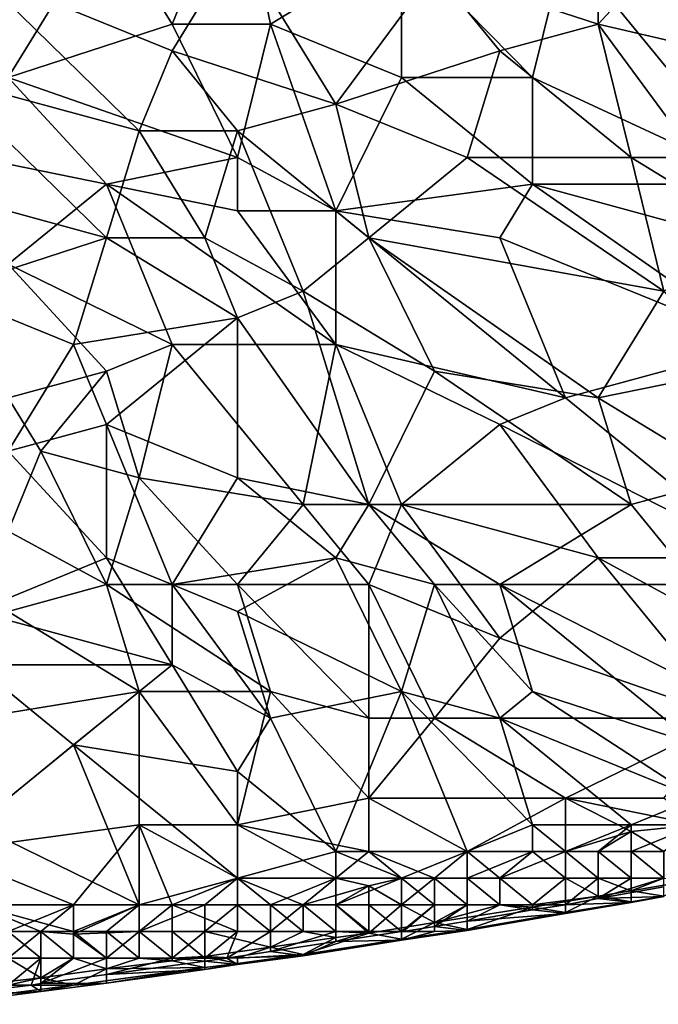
# Model space of a CAD drawing. Extents: x -0.7 to 0.7, y -0.35 to 0.35.
# Tile 135 of 226: x 0.3 to 0.38, y -0.33 to -0.22. Entities that reach past the tile are written whole.
import ezdxf

# ---------------------------------------------------------------- set-up
doc = ezdxf.new("R2010")
doc.units = 0

msp = doc.modelspace()

# ---------------------------------------------------------------- linework, layer by layer
for points in [[(0.32079, -0.21856, 0.43703), (0.32843, -0.19991, 0.43703), (0.31315, -0.20613, 0.43704)], [(0.33225, -0.21856, 0.43702), (0.32843, -0.19991, 0.43703), (0.32079, -0.21856, 0.43703)], [(0.33225, -0.21856, 0.43702), (0.34752, -0.20924, 0.43701), (0.32843, -0.19991, 0.43703)], [(0.2826, -0.20302, 0.43703), (0.3017, -0.22477, 0.43704), (0.31315, -0.20613, 0.43704)], [(0.3017, -0.22477, 0.43704), (0.32079, -0.21856, 0.43703), (0.31315, -0.20613, 0.43704)], [(0.37043, -0.21856, 0.41242), (0.38189, -0.20613, 0.41241), (0.39716, -0.22477, 0.41242)], [(0.37043, -0.21856, 0.41242), (0.37043, -0.20924, 0.4124), (0.38189, -0.20613, 0.41241)], [(0.29788, -0.21234, 0.41242), (0.32843, -0.20924, 0.41245), (0.32079, -0.22167, 0.41246)], [(0.33988, -0.22788, 0.41244), (0.32079, -0.22167, 0.41246), (0.32843, -0.20924, 0.41245)], [(0.33988, -0.22788, 0.41244), (0.32843, -0.20924, 0.41245), (0.35134, -0.21234, 0.41245)], [(0.34752, -0.22477, 0.43702), (0.34752, -0.20924, 0.43701), (0.33225, -0.21856, 0.43702)], [(0.36279, -0.22477, 0.43702), (0.36661, -0.20924, 0.43703), (0.34752, -0.20924, 0.43701)], [(0.34752, -0.22477, 0.43702), (0.36279, -0.22477, 0.43702), (0.34752, -0.20924, 0.43701)], [(0.37043, -0.21856, 0.41242), (0.35134, -0.21234, 0.41245), (0.37043, -0.20924, 0.4124)], [(0.36279, -0.22477, 0.43702), (0.38952, -0.2372, 0.43701), (0.36661, -0.20924, 0.43703)], [(0.38952, -0.2372, 0.43701), (0.38571, -0.21545, 0.437), (0.36661, -0.20924, 0.43703)], [(0.31697, -0.23099, 0.41246), (0.29406, -0.22477, 0.41244), (0.29788, -0.21234, 0.41242)], [(0.31697, -0.23099, 0.41246), (0.29788, -0.21234, 0.41242), (0.32079, -0.22167, 0.41246)], [(0.35898, -0.22167, 0.41244), (0.33988, -0.22788, 0.41244), (0.35134, -0.21234, 0.41245)], [(0.35898, -0.22167, 0.41244), (0.35134, -0.21234, 0.41245), (0.37043, -0.21856, 0.41242)], [(0.32843, -0.23409, 0.43703), (0.32079, -0.21856, 0.43703), (0.3017, -0.22477, 0.43704)], [(0.32843, -0.23409, 0.43703), (0.33225, -0.21856, 0.43702), (0.32079, -0.21856, 0.43703)], [(0.32843, -0.23409, 0.43703), (0.33988, -0.24031, 0.43705), (0.33225, -0.21856, 0.43702)], [(0.33988, -0.24031, 0.43705), (0.34752, -0.22477, 0.43702), (0.33225, -0.21856, 0.43702)], [(0.35898, -0.22167, 0.41244), (0.37043, -0.21856, 0.41242), (0.37425, -0.23409, 0.41241)], [(0.39716, -0.22477, 0.41242), (0.38189, -0.23409, 0.41243), (0.37043, -0.21856, 0.41242)], [(0.38189, -0.23409, 0.41243), (0.37425, -0.23409, 0.41241), (0.37043, -0.21856, 0.41242)], [(0.31697, -0.23099, 0.41246), (0.32079, -0.22167, 0.41246), (0.32843, -0.23099, 0.41243)], [(0.32843, -0.23099, 0.41243), (0.32079, -0.22167, 0.41246), (0.33988, -0.22788, 0.41244)], [(0.33988, -0.22788, 0.41244), (0.35898, -0.22167, 0.41244), (0.35516, -0.23409, 0.41243)], [(0.35516, -0.23409, 0.41243), (0.35898, -0.22167, 0.41244), (0.37425, -0.23409, 0.41241)], [(0.31315, -0.24342, 0.41243), (0.29024, -0.2372, 0.41245), (0.29406, -0.22477, 0.41244)], [(0.31315, -0.24342, 0.41243), (0.29406, -0.22477, 0.41244), (0.31697, -0.23099, 0.41246)], [(0.29788, -0.23409, 0.43704), (0.31315, -0.2372, 0.43702), (0.3017, -0.22477, 0.43704)], [(0.31315, -0.2372, 0.43702), (0.32843, -0.23409, 0.43703), (0.3017, -0.22477, 0.43704)], [(0.33988, -0.24031, 0.43705), (0.36279, -0.2372, 0.43703), (0.34752, -0.22477, 0.43702)], [(0.36279, -0.2372, 0.43703), (0.36279, -0.22477, 0.43702), (0.34752, -0.22477, 0.43702)], [(0.36279, -0.2372, 0.43703), (0.38952, -0.2372, 0.43701), (0.36279, -0.22477, 0.43702)], [(0.3437, -0.24342, 0.41245), (0.32843, -0.23099, 0.41243), (0.33988, -0.22788, 0.41244)], [(0.3437, -0.24342, 0.41245), (0.33988, -0.22788, 0.41244), (0.35516, -0.23409, 0.41243)], [(0.32461, -0.24342, 0.41243), (0.31315, -0.24342, 0.41243), (0.31697, -0.23099, 0.41246)], [(0.32461, -0.24342, 0.41243), (0.31697, -0.23099, 0.41246), (0.32843, -0.23099, 0.41243)], [(0.32461, -0.24342, 0.41243), (0.32843, -0.23099, 0.41243), (0.33606, -0.24963, 0.41243)], [(0.33606, -0.24963, 0.41243), (0.32843, -0.23099, 0.41243), (0.3437, -0.24342, 0.41245)], [(0.3017, -0.24652, 0.43703), (0.31315, -0.2372, 0.43702), (0.29788, -0.23409, 0.43704)], [(0.32843, -0.24031, 0.43705), (0.32843, -0.23409, 0.43703), (0.31315, -0.2372, 0.43702)], [(0.33988, -0.24031, 0.43705), (0.32843, -0.23409, 0.43703), (0.32843, -0.24031, 0.43705)], [(0.3437, -0.24342, 0.41245), (0.35516, -0.23409, 0.41243), (0.37807, -0.24963, 0.41243)], [(0.37807, -0.24963, 0.41243), (0.35516, -0.23409, 0.41243), (0.37425, -0.23409, 0.41241)], [(0.37425, -0.23409, 0.41241), (0.38189, -0.23409, 0.41243), (0.38952, -0.24342, 0.41244)], [(0.37807, -0.24963, 0.41243), (0.37425, -0.23409, 0.41241), (0.38952, -0.24342, 0.41244)], [(0.29406, -0.24963, 0.41246), (0.29024, -0.2372, 0.41245), (0.31315, -0.24342, 0.41243)], [(0.32079, -0.25585, 0.43706), (0.31315, -0.2372, 0.43702), (0.3017, -0.24652, 0.43703)], [(0.33988, -0.25585, 0.43704), (0.32843, -0.24031, 0.43705), (0.31315, -0.2372, 0.43702)], [(0.32079, -0.25585, 0.43706), (0.33988, -0.25585, 0.43704), (0.31315, -0.2372, 0.43702)], [(0.35898, -0.24342, 0.43704), (0.36279, -0.2372, 0.43703), (0.33988, -0.24031, 0.43705)], [(0.38952, -0.25585, 0.43702), (0.36279, -0.2372, 0.43703), (0.35898, -0.24342, 0.43704)], [(0.38571, -0.24342, 0.43702), (0.38952, -0.2372, 0.43701), (0.36279, -0.2372, 0.43703)], [(0.38952, -0.25585, 0.43702), (0.38571, -0.24342, 0.43702), (0.36279, -0.2372, 0.43703)], [(0.33988, -0.25585, 0.43704), (0.33988, -0.24031, 0.43705), (0.32843, -0.24031, 0.43705)], [(0.36661, -0.26206, 0.43706), (0.35898, -0.24342, 0.43704), (0.33988, -0.24031, 0.43705)], [(0.33988, -0.25585, 0.43704), (0.36661, -0.26206, 0.43706), (0.33988, -0.24031, 0.43705)], [(0.29406, -0.24963, 0.41246), (0.31315, -0.24342, 0.41243), (0.30933, -0.25585, 0.41243)], [(0.32843, -0.25274, 0.41243), (0.30933, -0.25585, 0.41243), (0.31315, -0.24342, 0.41243)], [(0.31315, -0.24342, 0.41243), (0.32461, -0.24342, 0.41243), (0.32843, -0.25274, 0.41243)], [(0.32843, -0.25274, 0.41243), (0.32461, -0.24342, 0.41243), (0.33606, -0.24963, 0.41243)], [(0.35134, -0.25895, 0.41244), (0.33606, -0.24963, 0.41243), (0.3437, -0.24342, 0.41245)], [(0.37043, -0.26206, 0.41242), (0.3437, -0.24342, 0.41245), (0.37807, -0.24963, 0.41243)], [(0.35134, -0.25895, 0.41244), (0.3437, -0.24342, 0.41245), (0.37043, -0.26206, 0.41242)], [(0.36661, -0.26206, 0.43706), (0.38952, -0.25585, 0.43702), (0.35898, -0.24342, 0.43704)], [(0.31315, -0.25895, 0.43706), (0.32079, -0.25585, 0.43706), (0.3017, -0.24652, 0.43703)], [(0.3017, -0.26206, 0.43706), (0.31315, -0.25895, 0.43706), (0.3017, -0.24652, 0.43703)], [(0.3017, -0.26827, 0.41244), (0.29406, -0.24963, 0.41246), (0.30933, -0.25585, 0.41243)], [(0.3437, -0.27449, 0.41245), (0.32843, -0.25274, 0.41243), (0.33606, -0.24963, 0.41243)], [(0.3437, -0.27449, 0.41245), (0.33606, -0.24963, 0.41243), (0.35134, -0.25895, 0.41244)], [(0.37043, -0.26206, 0.41242), (0.37807, -0.24963, 0.41243), (0.38571, -0.25895, 0.41244)], [(0.32843, -0.25274, 0.41243), (0.31315, -0.26517, 0.41244), (0.30933, -0.25585, 0.41243)], [(0.31315, -0.26517, 0.41244), (0.32843, -0.25274, 0.41243), (0.32843, -0.27138, 0.41244)], [(0.32843, -0.27138, 0.41244), (0.32843, -0.25274, 0.41243), (0.3437, -0.27449, 0.41245)], [(0.31315, -0.26517, 0.41244), (0.3017, -0.26827, 0.41244), (0.30933, -0.25585, 0.41243)], [(0.31697, -0.27138, 0.43705), (0.32079, -0.25585, 0.43706), (0.31315, -0.25895, 0.43706)], [(0.31697, -0.27138, 0.43705), (0.33606, -0.27449, 0.43705), (0.32079, -0.25585, 0.43706)], [(0.33606, -0.27449, 0.43705), (0.33988, -0.25585, 0.43704), (0.32079, -0.25585, 0.43706)], [(0.34752, -0.27449, 0.43705), (0.33988, -0.25585, 0.43704), (0.33606, -0.27449, 0.43705)], [(0.35898, -0.26517, 0.43706), (0.36661, -0.26206, 0.43706), (0.33988, -0.25585, 0.43704)], [(0.34752, -0.27449, 0.43705), (0.35898, -0.26517, 0.43706), (0.33988, -0.25585, 0.43704)], [(0.38952, -0.2807, 0.43704), (0.38952, -0.25585, 0.43702), (0.36661, -0.26206, 0.43706)], [(0.30552, -0.26827, 0.43706), (0.31315, -0.25895, 0.43706), (0.3017, -0.26206, 0.43706)], [(0.31697, -0.27138, 0.43705), (0.31315, -0.25895, 0.43706), (0.30552, -0.26827, 0.43706)], [(0.37425, -0.27449, 0.41245), (0.3437, -0.27449, 0.41245), (0.35134, -0.25895, 0.41244)], [(0.37425, -0.27449, 0.41245), (0.35134, -0.25895, 0.41244), (0.37043, -0.26206, 0.41242)], [(0.38571, -0.27138, 0.41247), (0.37043, -0.26206, 0.41242), (0.38571, -0.25895, 0.41244)], [(0.3017, -0.2776, 0.43706), (0.30552, -0.26827, 0.43706), (0.3017, -0.26206, 0.43706)], [(0.35898, -0.26517, 0.43706), (0.38952, -0.2807, 0.43704), (0.36661, -0.26206, 0.43706)], [(0.37425, -0.27449, 0.41245), (0.37043, -0.26206, 0.41242), (0.38571, -0.27138, 0.41247)], [(0.3017, -0.26827, 0.41244), (0.31315, -0.26517, 0.41244), (0.31315, -0.2807, 0.41243)], [(0.31315, -0.2807, 0.41243), (0.31315, -0.26517, 0.41244), (0.32079, -0.28381, 0.41246)], [(0.32079, -0.28381, 0.41246), (0.31315, -0.26517, 0.41244), (0.32843, -0.27138, 0.41244)], [(0.34752, -0.27449, 0.43705), (0.37043, -0.2807, 0.43705), (0.35898, -0.26517, 0.43706)], [(0.37043, -0.2807, 0.43705), (0.38952, -0.2807, 0.43704), (0.35898, -0.26517, 0.43706)], [(0.29788, -0.28692, 0.41243), (0.3017, -0.26827, 0.41244), (0.31315, -0.2807, 0.41243)], [(0.31315, -0.28381, 0.43707), (0.30552, -0.26827, 0.43706), (0.3017, -0.2776, 0.43706)], [(0.31315, -0.28381, 0.43707), (0.31697, -0.27138, 0.43705), (0.30552, -0.26827, 0.43706)], [(0.31315, -0.28381, 0.43707), (0.32843, -0.28381, 0.43707), (0.31697, -0.27138, 0.43705)], [(0.32843, -0.28381, 0.43707), (0.33606, -0.27449, 0.43705), (0.31697, -0.27138, 0.43705)], [(0.32079, -0.28381, 0.41246), (0.32843, -0.27138, 0.41244), (0.33988, -0.2807, 0.41243)], [(0.33988, -0.2807, 0.41243), (0.32843, -0.27138, 0.41244), (0.3437, -0.27449, 0.41245)], [(0.38571, -0.27138, 0.41247), (0.38189, -0.28381, 0.41249), (0.37425, -0.27449, 0.41245)], [(0.32843, -0.28381, 0.43707), (0.3437, -0.28381, 0.43705), (0.33606, -0.27449, 0.43705)], [(0.3437, -0.28381, 0.43705), (0.34752, -0.27449, 0.43705), (0.33606, -0.27449, 0.43705)], [(0.35134, -0.28381, 0.41247), (0.33988, -0.2807, 0.41243), (0.3437, -0.27449, 0.41245)], [(0.35898, -0.28381, 0.41247), (0.3437, -0.27449, 0.41245), (0.37425, -0.27449, 0.41245)], [(0.3437, -0.28381, 0.43705), (0.35898, -0.29003, 0.43705), (0.34752, -0.27449, 0.43705)], [(0.35898, -0.28381, 0.41247), (0.35134, -0.28381, 0.41247), (0.3437, -0.27449, 0.41245)], [(0.35898, -0.29003, 0.43705), (0.37043, -0.2807, 0.43705), (0.34752, -0.27449, 0.43705)], [(0.37425, -0.27449, 0.41245), (0.38189, -0.28381, 0.41249), (0.35898, -0.28381, 0.41247)], [(0.3017, -0.28692, 0.43709), (0.31315, -0.28381, 0.43707), (0.3017, -0.2776, 0.43706)], [(0.32079, -0.29313, 0.41243), (0.29788, -0.28692, 0.41243), (0.31315, -0.2807, 0.41243)], [(0.32079, -0.29313, 0.41243), (0.31315, -0.2807, 0.41243), (0.32079, -0.28381, 0.41246)], [(0.32843, -0.28692, 0.41243), (0.32079, -0.28381, 0.41246), (0.33988, -0.2807, 0.41243)], [(0.34752, -0.29624, 0.41245), (0.32843, -0.28692, 0.41243), (0.33988, -0.2807, 0.41243)], [(0.34752, -0.29624, 0.41245), (0.33988, -0.2807, 0.41243), (0.35134, -0.28381, 0.41247)], [(0.38571, -0.29935, 0.43709), (0.37043, -0.2807, 0.43705), (0.35898, -0.29003, 0.43705)], [(0.37043, -0.2807, 0.43705), (0.39334, -0.29313, 0.43706), (0.38952, -0.2807, 0.43704)], [(0.38571, -0.29935, 0.43709), (0.39334, -0.29313, 0.43706), (0.37043, -0.2807, 0.43705)], [(0.31697, -0.29624, 0.43708), (0.31315, -0.28381, 0.43707), (0.3017, -0.28692, 0.43709)], [(0.33225, -0.29624, 0.43709), (0.32843, -0.28381, 0.43707), (0.31315, -0.28381, 0.43707)], [(0.31697, -0.29624, 0.43708), (0.33225, -0.29624, 0.43709), (0.31315, -0.28381, 0.43707)], [(0.33225, -0.29935, 0.41245), (0.32079, -0.28381, 0.41246), (0.32843, -0.28692, 0.41243)], [(0.32079, -0.29313, 0.41243), (0.32079, -0.28381, 0.41246), (0.33225, -0.29935, 0.41245)], [(0.3437, -0.29935, 0.43707), (0.3437, -0.28381, 0.43705), (0.32843, -0.28381, 0.43707)], [(0.33225, -0.29624, 0.43709), (0.3437, -0.29935, 0.43707), (0.32843, -0.28381, 0.43707)], [(0.35134, -0.29935, 0.43708), (0.35898, -0.29003, 0.43705), (0.3437, -0.28381, 0.43705)], [(0.35134, -0.29935, 0.43708), (0.3437, -0.28381, 0.43705), (0.3437, -0.29935, 0.43707)], [(0.34752, -0.29624, 0.41245), (0.35134, -0.28381, 0.41247), (0.35898, -0.29935, 0.41244)], [(0.35134, -0.28381, 0.41247), (0.35898, -0.28381, 0.41247), (0.36279, -0.29624, 0.41243)], [(0.35898, -0.29935, 0.41244), (0.35134, -0.28381, 0.41247), (0.36279, -0.29624, 0.41243)], [(0.35898, -0.28381, 0.41247), (0.38189, -0.28381, 0.41249), (0.38952, -0.29935, 0.41242)], [(0.38189, -0.30246, 0.41241), (0.36279, -0.29624, 0.41243), (0.35898, -0.28381, 0.41247)], [(0.38189, -0.30246, 0.41241), (0.35898, -0.28381, 0.41247), (0.38952, -0.29935, 0.41242)], [(0.29788, -0.29313, 0.41242), (0.29788, -0.28692, 0.41243), (0.32079, -0.29313, 0.41243)], [(0.29788, -0.29935, 0.43709), (0.31697, -0.29624, 0.43708), (0.3017, -0.28692, 0.43709)], [(0.34752, -0.29624, 0.41245), (0.33225, -0.29935, 0.41245), (0.32843, -0.28692, 0.41243)], [(0.35134, -0.29935, 0.43708), (0.38571, -0.29935, 0.43709), (0.35898, -0.29003, 0.43705)], [(0.29788, -0.29313, 0.41242), (0.32079, -0.29313, 0.41243), (0.30933, -0.30246, 0.41243)], [(0.29788, -0.31178, 0.41242), (0.29788, -0.29313, 0.41242), (0.30933, -0.30246, 0.41243)], [(0.32843, -0.30556, 0.41243), (0.30933, -0.30246, 0.41243), (0.32079, -0.29313, 0.41243)], [(0.32843, -0.30556, 0.41243), (0.32079, -0.29313, 0.41243), (0.33225, -0.29935, 0.41245)], [(0.29406, -0.31488, 0.43709), (0.31697, -0.29624, 0.43708), (0.29788, -0.29935, 0.43709)], [(0.31697, -0.31178, 0.43711), (0.31697, -0.29624, 0.43708), (0.29406, -0.31488, 0.43709)], [(0.32843, -0.31178, 0.43712), (0.33225, -0.29624, 0.43709), (0.31697, -0.29624, 0.43708)], [(0.31697, -0.31178, 0.43711), (0.32843, -0.31178, 0.43712), (0.31697, -0.29624, 0.43708)], [(0.32843, -0.31178, 0.43712), (0.3437, -0.30867, 0.43711), (0.33225, -0.29624, 0.43709)], [(0.3437, -0.30867, 0.43711), (0.3437, -0.29935, 0.43707), (0.33225, -0.29624, 0.43709)], [(0.33988, -0.31488, 0.41238), (0.33225, -0.29935, 0.41245), (0.34752, -0.29624, 0.41245)], [(0.33988, -0.31488, 0.41238), (0.34752, -0.29624, 0.41245), (0.35516, -0.31488, 0.41241)], [(0.36279, -0.31178, 0.41238), (0.34752, -0.29624, 0.41245), (0.35898, -0.29935, 0.41244)], [(0.35516, -0.31488, 0.41241), (0.34752, -0.29624, 0.41245), (0.36279, -0.31178, 0.41238)], [(0.35898, -0.29935, 0.41244), (0.36279, -0.29624, 0.41243), (0.38189, -0.30867, 0.41237)], [(0.38189, -0.30867, 0.41237), (0.36279, -0.29624, 0.41243), (0.38189, -0.30246, 0.41241)], [(0.32843, -0.30556, 0.41243), (0.33225, -0.29935, 0.41245), (0.33988, -0.31488, 0.41238)], [(0.3437, -0.30867, 0.43711), (0.35134, -0.29935, 0.43708), (0.3437, -0.29935, 0.43707)], [(0.3437, -0.30867, 0.43711), (0.36661, -0.30867, 0.4371), (0.35134, -0.29935, 0.43708)], [(0.36661, -0.30867, 0.4371), (0.38571, -0.29935, 0.43709), (0.35134, -0.29935, 0.43708)], [(0.37425, -0.31178, 0.41241), (0.35898, -0.29935, 0.41244), (0.38189, -0.30867, 0.41237)], [(0.37425, -0.31178, 0.41241), (0.36279, -0.31178, 0.41238), (0.35898, -0.29935, 0.41244)], [(0.36661, -0.30867, 0.4371), (0.37807, -0.30867, 0.43707), (0.38571, -0.29935, 0.43709)], [(0.29788, -0.31178, 0.41242), (0.30933, -0.30246, 0.41243), (0.31697, -0.3211, 0.41237)], [(0.32843, -0.31799, 0.41235), (0.30933, -0.30246, 0.41243), (0.32843, -0.30556, 0.41243)], [(0.31697, -0.3211, 0.41237), (0.30933, -0.30246, 0.41243), (0.32843, -0.31799, 0.41235)], [(0.32843, -0.31799, 0.41235), (0.32843, -0.30556, 0.41243), (0.33988, -0.31488, 0.41238)], [(0.3437, -0.31488, 0.4371), (0.3437, -0.30867, 0.43711), (0.32843, -0.31178, 0.43712)], [(0.35516, -0.31488, 0.43706), (0.36661, -0.30867, 0.4371), (0.3437, -0.30867, 0.43711)], [(0.3437, -0.31488, 0.4371), (0.35516, -0.31488, 0.43706), (0.3437, -0.30867, 0.43711)], [(0.35516, -0.31488, 0.43706), (0.36661, -0.31488, 0.4369), (0.36661, -0.30867, 0.4371)], [(0.36661, -0.30867, 0.4371), (0.38189, -0.31178, 0.43691), (0.37807, -0.30867, 0.43707)], [(0.36661, -0.30867, 0.4371), (0.37425, -0.31256, 0.43692), (0.38189, -0.31178, 0.43691)], [(0.36661, -0.31488, 0.4369), (0.37425, -0.31256, 0.43692), (0.36661, -0.30867, 0.4371)], [(0.38189, -0.31178, 0.41246), (0.37425, -0.31178, 0.41241), (0.38189, -0.30867, 0.41237)], [(0.30933, -0.3211, 0.43715), (0.31697, -0.31178, 0.43711), (0.29406, -0.31488, 0.43709)], [(0.29788, -0.3211, 0.41235), (0.29788, -0.31178, 0.41242), (0.31697, -0.3211, 0.41237)], [(0.30933, -0.3211, 0.43715), (0.31697, -0.3211, 0.43717), (0.31697, -0.31178, 0.43711)], [(0.32843, -0.31799, 0.43714), (0.32843, -0.31178, 0.43712), (0.31697, -0.31178, 0.43711)], [(0.32079, -0.3211, 0.43714), (0.32843, -0.31799, 0.43714), (0.31697, -0.31178, 0.43711)], [(0.31697, -0.3211, 0.43717), (0.32079, -0.3211, 0.43714), (0.31697, -0.31178, 0.43711)], [(0.33988, -0.31799, 0.43711), (0.3437, -0.31488, 0.4371), (0.32843, -0.31178, 0.43712)], [(0.32843, -0.31799, 0.43714), (0.33988, -0.31799, 0.43711), (0.32843, -0.31178, 0.43712)], [(0.35516, -0.31488, 0.41241), (0.36279, -0.31178, 0.41238), (0.36279, -0.31488, 0.41248)], [(0.37425, -0.31178, 0.41241), (0.36661, -0.31488, 0.41254), (0.36279, -0.31178, 0.41238)], [(0.36279, -0.31178, 0.41238), (0.36661, -0.31488, 0.41254), (0.36279, -0.31488, 0.41248)], [(0.36661, -0.31488, 0.41254), (0.37425, -0.31178, 0.41241), (0.37043, -0.31488, 0.41263)], [(0.37043, -0.31488, 0.41263), (0.37425, -0.31178, 0.41241), (0.37425, -0.31488, 0.41275)], [(0.38189, -0.31178, 0.43691), (0.37425, -0.31256, 0.43692), (0.37807, -0.31488, 0.43653)], [(0.37425, -0.31178, 0.41241), (0.38189, -0.31178, 0.41246), (0.37425, -0.31488, 0.41275)], [(0.37425, -0.31488, 0.41275), (0.38189, -0.31178, 0.41246), (0.37807, -0.31488, 0.41298)], [(0.37425, -0.31256, 0.43692), (0.36661, -0.31488, 0.4369), (0.37043, -0.31488, 0.43683)], [(0.37425, -0.31488, 0.43671), (0.37425, -0.31256, 0.43692), (0.37043, -0.31488, 0.43683)], [(0.37807, -0.31488, 0.43653), (0.37425, -0.31256, 0.43692), (0.37425, -0.31488, 0.43671)], [(0.3017, -0.32421, 0.43714), (0.30933, -0.3211, 0.43715), (0.29406, -0.31488, 0.43709)], [(0.33988, -0.31799, 0.41242), (0.32843, -0.31799, 0.41235), (0.33988, -0.31488, 0.41238)], [(0.35516, -0.31488, 0.41241), (0.34752, -0.31799, 0.41254), (0.33988, -0.31488, 0.41238)], [(0.33988, -0.31799, 0.43711), (0.34752, -0.31799, 0.437), (0.3437, -0.31488, 0.4371)], [(0.33988, -0.31799, 0.41242), (0.33988, -0.31488, 0.41238), (0.34752, -0.31799, 0.41254)], [(0.3437, -0.31488, 0.4371), (0.35134, -0.31799, 0.43691), (0.35516, -0.31488, 0.43706)], [(0.34752, -0.31799, 0.437), (0.35134, -0.31799, 0.43691), (0.3437, -0.31488, 0.4371)], [(0.34752, -0.31799, 0.41254), (0.35516, -0.31488, 0.41241), (0.35134, -0.31799, 0.4126)], [(0.35516, -0.31488, 0.43706), (0.35134, -0.31799, 0.43691), (0.35516, -0.31799, 0.43682)], [(0.35134, -0.31799, 0.4126), (0.35516, -0.31488, 0.41241), (0.35516, -0.31799, 0.41274)], [(0.35516, -0.31488, 0.43706), (0.35898, -0.31799, 0.43663), (0.36661, -0.31488, 0.4369)], [(0.35898, -0.31799, 0.43663), (0.35516, -0.31488, 0.43706), (0.35516, -0.31799, 0.43682)], [(0.35516, -0.31488, 0.41241), (0.36279, -0.31488, 0.41248), (0.35516, -0.31799, 0.41274)], [(0.35516, -0.31799, 0.41274), (0.36279, -0.31488, 0.41248), (0.35898, -0.31799, 0.41295)], [(0.35898, -0.31799, 0.43663), (0.36661, -0.31799, 0.43607), (0.36661, -0.31488, 0.4369)], [(0.35898, -0.31799, 0.41295), (0.36279, -0.31488, 0.41248), (0.36661, -0.31799, 0.41368)], [(0.36661, -0.31799, 0.41368), (0.36279, -0.31488, 0.41248), (0.36661, -0.31488, 0.41254)], [(0.37043, -0.31799, 0.43558), (0.37043, -0.31488, 0.43683), (0.36661, -0.31488, 0.4369)], [(0.36661, -0.31799, 0.43607), (0.37043, -0.31799, 0.43558), (0.36661, -0.31488, 0.4369)], [(0.37043, -0.31799, 0.41427), (0.36661, -0.31488, 0.41254), (0.37043, -0.31488, 0.41263)], [(0.36661, -0.31799, 0.41368), (0.36661, -0.31488, 0.41254), (0.37043, -0.31799, 0.41427)], [(0.37425, -0.31799, 0.43488), (0.37425, -0.31488, 0.43671), (0.37043, -0.31488, 0.43683)], [(0.37043, -0.31799, 0.43558), (0.37425, -0.31799, 0.43488), (0.37043, -0.31488, 0.43683)], [(0.37425, -0.31799, 0.41497), (0.37043, -0.31488, 0.41263), (0.37425, -0.31488, 0.41275)], [(0.37043, -0.31799, 0.41427), (0.37043, -0.31488, 0.41263), (0.37425, -0.31799, 0.41497)], [(0.37425, -0.31799, 0.41497), (0.37425, -0.31488, 0.41275), (0.37807, -0.31799, 0.41596)], [(0.37807, -0.31799, 0.43395), (0.37807, -0.31488, 0.43653), (0.37425, -0.31488, 0.43671)], [(0.37425, -0.31799, 0.43488), (0.37807, -0.31799, 0.43395), (0.37425, -0.31488, 0.43671)], [(0.37807, -0.31799, 0.41596), (0.37425, -0.31488, 0.41275), (0.37807, -0.31488, 0.41298)], [(0.32461, -0.3211, 0.41244), (0.31697, -0.3211, 0.41237), (0.32843, -0.31799, 0.41235)], [(0.32079, -0.3211, 0.43714), (0.32843, -0.3211, 0.43709), (0.32843, -0.31799, 0.43714)], [(0.32843, -0.3211, 0.41251), (0.32461, -0.3211, 0.41244), (0.32843, -0.31799, 0.41235)], [(0.33606, -0.3211, 0.43691), (0.33988, -0.31799, 0.43711), (0.32843, -0.31799, 0.43714)], [(0.32843, -0.3211, 0.43709), (0.33606, -0.3211, 0.43691), (0.32843, -0.31799, 0.43714)], [(0.33988, -0.31799, 0.41242), (0.33225, -0.3211, 0.4126), (0.32843, -0.31799, 0.41235)], [(0.33225, -0.3211, 0.4126), (0.32843, -0.3211, 0.41251), (0.32843, -0.31799, 0.41235)], [(0.33606, -0.3211, 0.41275), (0.33225, -0.3211, 0.4126), (0.33988, -0.31799, 0.41242)], [(0.33606, -0.3211, 0.43691), (0.3437, -0.31888, 0.43692), (0.33988, -0.31799, 0.43711)], [(0.33606, -0.3211, 0.41275), (0.33988, -0.31799, 0.41242), (0.33988, -0.3211, 0.41296)], [(0.34752, -0.31799, 0.41254), (0.34752, -0.3211, 0.41372), (0.33988, -0.3211, 0.41296)], [(0.33988, -0.31799, 0.41242), (0.34752, -0.31799, 0.41254), (0.33988, -0.3211, 0.41296)], [(0.33988, -0.31799, 0.43711), (0.3437, -0.31888, 0.43692), (0.34752, -0.31799, 0.437)], [(0.3437, -0.31888, 0.43692), (0.34752, -0.3211, 0.43617), (0.34752, -0.31799, 0.437)], [(0.34752, -0.3211, 0.43617), (0.35134, -0.3211, 0.43572), (0.35134, -0.31799, 0.43691)], [(0.34752, -0.3211, 0.43617), (0.35134, -0.31799, 0.43691), (0.34752, -0.31799, 0.437)], [(0.35134, -0.3211, 0.41427), (0.34752, -0.31799, 0.41254), (0.35134, -0.31799, 0.4126)], [(0.34752, -0.3211, 0.41372), (0.34752, -0.31799, 0.41254), (0.35134, -0.3211, 0.41427)], [(0.35516, -0.3211, 0.43508), (0.35516, -0.31799, 0.43682), (0.35134, -0.31799, 0.43691)], [(0.35134, -0.3211, 0.43572), (0.35516, -0.3211, 0.43508), (0.35134, -0.31799, 0.43691)], [(0.35516, -0.3211, 0.41503), (0.35134, -0.31799, 0.4126), (0.35516, -0.31799, 0.41274)], [(0.35134, -0.3211, 0.41427), (0.35134, -0.31799, 0.4126), (0.35516, -0.3211, 0.41503)], [(0.35898, -0.3211, 0.43423), (0.35898, -0.31799, 0.43663), (0.35516, -0.31799, 0.43682)], [(0.35516, -0.3211, 0.43508), (0.35898, -0.3211, 0.43423), (0.35516, -0.31799, 0.43682)], [(0.35898, -0.3211, 0.41586), (0.35516, -0.31799, 0.41274), (0.35898, -0.31799, 0.41295)], [(0.35516, -0.3211, 0.41503), (0.35516, -0.31799, 0.41274), (0.35898, -0.3211, 0.41586)], [(0.35898, -0.3211, 0.43423), (0.36279, -0.3211, 0.43317), (0.35898, -0.31799, 0.43663)], [(0.35898, -0.3211, 0.41586), (0.35898, -0.31799, 0.41295), (0.36279, -0.3211, 0.41684)], [(0.36279, -0.3211, 0.43317), (0.36661, -0.31799, 0.43607), (0.35898, -0.31799, 0.43663)], [(0.36661, -0.31799, 0.41368), (0.36279, -0.3211, 0.41684), (0.35898, -0.31799, 0.41295)], [(0.36661, -0.32109, 0.43203), (0.36661, -0.31799, 0.43607), (0.36279, -0.3211, 0.43317)], [(0.37043, -0.32009, 0.41736), (0.36279, -0.3211, 0.41684), (0.36661, -0.31799, 0.41368)], [(0.36661, -0.31799, 0.43607), (0.36661, -0.32109, 0.43203), (0.37043, -0.31799, 0.43558)], [(0.36661, -0.32109, 0.43203), (0.37043, -0.32036, 0.43203), (0.37043, -0.31799, 0.43558)], [(0.37043, -0.31799, 0.41427), (0.37043, -0.32009, 0.41736), (0.36661, -0.31799, 0.41368)], [(0.37043, -0.31799, 0.43558), (0.37043, -0.32036, 0.43203), (0.37425, -0.31799, 0.43488)], [(0.37425, -0.31799, 0.41497), (0.37425, -0.31944, 0.41736), (0.37043, -0.31799, 0.41427)], [(0.37425, -0.31944, 0.41736), (0.37043, -0.32009, 0.41736), (0.37043, -0.31799, 0.41427)], [(0.37425, -0.31799, 0.43488), (0.37043, -0.32036, 0.43203), (0.37807, -0.31799, 0.43395)], [(0.37043, -0.32036, 0.43203), (0.37807, -0.31898, 0.43203), (0.37807, -0.31799, 0.43395)], [(0.37807, -0.31799, 0.41596), (0.37425, -0.31944, 0.41736), (0.37425, -0.31799, 0.41497)], [(0.38189, -0.31814, 0.41736), (0.37425, -0.31944, 0.41736), (0.37807, -0.31799, 0.41596)], [(0.37425, -0.31944, 0.41736), (0.38189, -0.31814, 0.41736), (0.37807, -0.32007, 0.42225)], [(0.3437, -0.31888, 0.43692), (0.33606, -0.3211, 0.43691), (0.33988, -0.3211, 0.43676)], [(0.3437, -0.3211, 0.43652), (0.3437, -0.31888, 0.43692), (0.33988, -0.3211, 0.43676)], [(0.34752, -0.3211, 0.43617), (0.3437, -0.31888, 0.43692), (0.3437, -0.3211, 0.43652)], [(0.37043, -0.32036, 0.43203), (0.37807, -0.32012, 0.42714), (0.37807, -0.31898, 0.43203)], [(0.37043, -0.32009, 0.41736), (0.37425, -0.31944, 0.41736), (0.37425, -0.32075, 0.42225)], [(0.37425, -0.32075, 0.42225), (0.37425, -0.31944, 0.41736), (0.37807, -0.32007, 0.42225)], [(0.36279, -0.32137, 0.41736), (0.37043, -0.32009, 0.41736), (0.36661, -0.32198, 0.42225)], [(0.37043, -0.32009, 0.41736), (0.36279, -0.32137, 0.41736), (0.36279, -0.3211, 0.41684)], [(0.37043, -0.32009, 0.41736), (0.37425, -0.32075, 0.42225), (0.36661, -0.32198, 0.42225)], [(0.37425, -0.32081, 0.42714), (0.37043, -0.32036, 0.43203), (0.36661, -0.32109, 0.43203)], [(0.36661, -0.32211, 0.42714), (0.37425, -0.32075, 0.42225), (0.37425, -0.32081, 0.42714)], [(0.36661, -0.32198, 0.42225), (0.37425, -0.32075, 0.42225), (0.36661, -0.32211, 0.42714)], [(0.36661, -0.32211, 0.42714), (0.37425, -0.32081, 0.42714), (0.36661, -0.32109, 0.43203)], [(0.37425, -0.32081, 0.42714), (0.37807, -0.32012, 0.42714), (0.37043, -0.32036, 0.43203)], [(0.37425, -0.32081, 0.42714), (0.37807, -0.32007, 0.42225), (0.37807, -0.32012, 0.42714)], [(0.37425, -0.32075, 0.42225), (0.37807, -0.32007, 0.42225), (0.37425, -0.32081, 0.42714)], [(0.31697, -0.3211, 0.41237), (0.30933, -0.32421, 0.41257), (0.29788, -0.3211, 0.41235)], [(0.30933, -0.32421, 0.41257), (0.30552, -0.32421, 0.4125), (0.29788, -0.3211, 0.41235)], [(0.30552, -0.32421, 0.4125), (0.3017, -0.32421, 0.41244), (0.29788, -0.3211, 0.41235)], [(0.30552, -0.32421, 0.43709), (0.30933, -0.3211, 0.43715), (0.3017, -0.32421, 0.43714)], [(0.30552, -0.32421, 0.43709), (0.30933, -0.32451, 0.43692), (0.30933, -0.3211, 0.43715)], [(0.30933, -0.32451, 0.43692), (0.31697, -0.3211, 0.43717), (0.30933, -0.3211, 0.43715)], [(0.30933, -0.32421, 0.41257), (0.31697, -0.3211, 0.41237), (0.31315, -0.32421, 0.41271)], [(0.30933, -0.32451, 0.43692), (0.31697, -0.32421, 0.43682), (0.31697, -0.3211, 0.43717)], [(0.31315, -0.32421, 0.41271), (0.31697, -0.3211, 0.41237), (0.31697, -0.32421, 0.4129)], [(0.31697, -0.32421, 0.4129), (0.32461, -0.3211, 0.41244), (0.32461, -0.32421, 0.41348)], [(0.31697, -0.3211, 0.43717), (0.31697, -0.32421, 0.43682), (0.32079, -0.3211, 0.43714)], [(0.32079, -0.3211, 0.43714), (0.31697, -0.32421, 0.43682), (0.32079, -0.32421, 0.43666)], [(0.31697, -0.3211, 0.41237), (0.32461, -0.3211, 0.41244), (0.31697, -0.32421, 0.4129)], [(0.32843, -0.3211, 0.43709), (0.32079, -0.3211, 0.43714), (0.32843, -0.32421, 0.43608)], [(0.32843, -0.32421, 0.43608), (0.32079, -0.3211, 0.43714), (0.32079, -0.32421, 0.43666)], [(0.32843, -0.3211, 0.41251), (0.33225, -0.32421, 0.41451), (0.32461, -0.32421, 0.41348)], [(0.32843, -0.3211, 0.41251), (0.32461, -0.32421, 0.41348), (0.32461, -0.3211, 0.41244)], [(0.33606, -0.3211, 0.43691), (0.32843, -0.3211, 0.43709), (0.33225, -0.32421, 0.4356)], [(0.33225, -0.32421, 0.4356), (0.32843, -0.3211, 0.43709), (0.32843, -0.32421, 0.43608)], [(0.33225, -0.32421, 0.41451), (0.32843, -0.3211, 0.41251), (0.33225, -0.3211, 0.4126)], [(0.33225, -0.32421, 0.4356), (0.33988, -0.32421, 0.4342), (0.33606, -0.3211, 0.43691)], [(0.33606, -0.32421, 0.41526), (0.33225, -0.3211, 0.4126), (0.33606, -0.3211, 0.41275)], [(0.33225, -0.32421, 0.41451), (0.33225, -0.3211, 0.4126), (0.33606, -0.32421, 0.41526)], [(0.33988, -0.32421, 0.4342), (0.33988, -0.3211, 0.43676), (0.33606, -0.3211, 0.43691)], [(0.33988, -0.32421, 0.41611), (0.33606, -0.3211, 0.41275), (0.33988, -0.3211, 0.41296)], [(0.33606, -0.32421, 0.41526), (0.33606, -0.3211, 0.41275), (0.33988, -0.32421, 0.41611)], [(0.34752, -0.3211, 0.41372), (0.3437, -0.32437, 0.41736), (0.33988, -0.3211, 0.41296)], [(0.3437, -0.32421, 0.43326), (0.3437, -0.3211, 0.43652), (0.33988, -0.3211, 0.43676)], [(0.33988, -0.32421, 0.4342), (0.3437, -0.32421, 0.43326), (0.33988, -0.3211, 0.43676)], [(0.33988, -0.32421, 0.41611), (0.33988, -0.3211, 0.41296), (0.3437, -0.32437, 0.41736)], [(0.35134, -0.32316, 0.41736), (0.3437, -0.32437, 0.41736), (0.34752, -0.3211, 0.41372)], [(0.34752, -0.32421, 0.4321), (0.34752, -0.3211, 0.43617), (0.3437, -0.3211, 0.43652)], [(0.3437, -0.32421, 0.43326), (0.34752, -0.32421, 0.4321), (0.3437, -0.3211, 0.43652)], [(0.34752, -0.32421, 0.4321), (0.35134, -0.3211, 0.43572), (0.34752, -0.3211, 0.43617)], [(0.34772, -0.32421, 0.432), (0.35134, -0.3211, 0.43572), (0.34752, -0.32421, 0.4321)], [(0.35134, -0.3211, 0.41427), (0.35134, -0.32316, 0.41736), (0.34752, -0.3211, 0.41372)], [(0.34772, -0.32421, 0.432), (0.35134, -0.32361, 0.43203), (0.35134, -0.3211, 0.43572)], [(0.36279, -0.32137, 0.41736), (0.35134, -0.32316, 0.41736), (0.35898, -0.3211, 0.41586)], [(0.35898, -0.3211, 0.41586), (0.35134, -0.32316, 0.41736), (0.35516, -0.3211, 0.41503)], [(0.35134, -0.3211, 0.43572), (0.35134, -0.32361, 0.43203), (0.35516, -0.3211, 0.43508)], [(0.35134, -0.32361, 0.43203), (0.35516, -0.32297, 0.43203), (0.35516, -0.3211, 0.43508)], [(0.35516, -0.3211, 0.41503), (0.35134, -0.32316, 0.41736), (0.35134, -0.3211, 0.41427)], [(0.35134, -0.32316, 0.41736), (0.36279, -0.32137, 0.41736), (0.35516, -0.32396, 0.42225)], [(0.35516, -0.3211, 0.43508), (0.35516, -0.32297, 0.43203), (0.35898, -0.3211, 0.43423)], [(0.35516, -0.32297, 0.43203), (0.36279, -0.32167, 0.43203), (0.35898, -0.3211, 0.43423)], [(0.36279, -0.32137, 0.41736), (0.36661, -0.32198, 0.42225), (0.35516, -0.32396, 0.42225)], [(0.35516, -0.32297, 0.43203), (0.36661, -0.32211, 0.42714), (0.36279, -0.32167, 0.43203)], [(0.35516, -0.32396, 0.42225), (0.36661, -0.32198, 0.42225), (0.36661, -0.32211, 0.42714)], [(0.35898, -0.3211, 0.43423), (0.36279, -0.32167, 0.43203), (0.36279, -0.3211, 0.43317)], [(0.36279, -0.3211, 0.41684), (0.36279, -0.32137, 0.41736), (0.35898, -0.3211, 0.41586)], [(0.36279, -0.32167, 0.43203), (0.36661, -0.32109, 0.43203), (0.36279, -0.3211, 0.43317)], [(0.36661, -0.32109, 0.43203), (0.36279, -0.32167, 0.43203), (0.36661, -0.32211, 0.42714)], [(0.3437, -0.32437, 0.41736), (0.35134, -0.32316, 0.41736), (0.34752, -0.32508, 0.42225)], [(0.35134, -0.32316, 0.41736), (0.35516, -0.32396, 0.42225), (0.34752, -0.32508, 0.42225)], [(0.35516, -0.32406, 0.42714), (0.35516, -0.32297, 0.43203), (0.35134, -0.32361, 0.43203)], [(0.35516, -0.32406, 0.42714), (0.36661, -0.32211, 0.42714), (0.35516, -0.32297, 0.43203)], [(0.35516, -0.32406, 0.42714), (0.35516, -0.32396, 0.42225), (0.36661, -0.32211, 0.42714)], [(0.30552, -0.32731, 0.43612), (0.3017, -0.32421, 0.43714), (0.29788, -0.32731, 0.43669)], [(0.30552, -0.32421, 0.43709), (0.3017, -0.32421, 0.43714), (0.30552, -0.32731, 0.43612)], [(0.30552, -0.32421, 0.4125), (0.3017, -0.32731, 0.41353), (0.3017, -0.32421, 0.41244)], [(0.3017, -0.32731, 0.41353), (0.30552, -0.32421, 0.4125), (0.30933, -0.32731, 0.41453)], [(0.30933, -0.32451, 0.43692), (0.30552, -0.32421, 0.43709), (0.30933, -0.32731, 0.4357)], [(0.30933, -0.32731, 0.4357), (0.30552, -0.32421, 0.43709), (0.30552, -0.32731, 0.43612)], [(0.30933, -0.32731, 0.41453), (0.30552, -0.32421, 0.4125), (0.30933, -0.32421, 0.41257)], [(0.30933, -0.32451, 0.43692), (0.31315, -0.32731, 0.43511), (0.31697, -0.32421, 0.43682)], [(0.31315, -0.32731, 0.41527), (0.30933, -0.32421, 0.41257), (0.31315, -0.32421, 0.41271)], [(0.30933, -0.32731, 0.41453), (0.30933, -0.32421, 0.41257), (0.31315, -0.32731, 0.41527)], [(0.31315, -0.32731, 0.43511), (0.32079, -0.32731, 0.43365), (0.31697, -0.32421, 0.43682)], [(0.31697, -0.32731, 0.416), (0.31315, -0.32421, 0.41271), (0.31697, -0.32421, 0.4129)], [(0.31315, -0.32731, 0.41527), (0.31315, -0.32421, 0.41271), (0.31697, -0.32731, 0.416)], [(0.32461, -0.32421, 0.41348), (0.32079, -0.32731, 0.41682), (0.31697, -0.32421, 0.4129)], [(0.32079, -0.32731, 0.43365), (0.32079, -0.32421, 0.43666), (0.31697, -0.32421, 0.43682)], [(0.31697, -0.32731, 0.416), (0.31697, -0.32421, 0.4129), (0.32079, -0.32731, 0.41682)], [(0.32461, -0.32712, 0.41736), (0.32079, -0.32731, 0.41682), (0.32461, -0.32421, 0.41348)], [(0.32461, -0.32731, 0.43272), (0.32843, -0.32421, 0.43608), (0.32079, -0.32421, 0.43666)], [(0.32079, -0.32731, 0.43365), (0.32461, -0.32731, 0.43272), (0.32079, -0.32421, 0.43666)], [(0.32716, -0.32731, 0.43203), (0.32843, -0.32421, 0.43608), (0.32461, -0.32731, 0.43272)], [(0.33225, -0.32421, 0.41451), (0.33225, -0.326, 0.41736), (0.32461, -0.32421, 0.41348)], [(0.33225, -0.326, 0.41736), (0.32461, -0.32712, 0.41736), (0.32461, -0.32421, 0.41348)], [(0.32843, -0.32421, 0.43608), (0.32716, -0.32731, 0.43203), (0.33225, -0.32421, 0.4356)], [(0.32716, -0.32731, 0.43203), (0.33225, -0.32651, 0.43203), (0.33225, -0.32421, 0.4356)], [(0.33988, -0.32489, 0.41736), (0.33225, -0.326, 0.41736), (0.33606, -0.32421, 0.41526)], [(0.33225, -0.32421, 0.4356), (0.33225, -0.32651, 0.43203), (0.33988, -0.32421, 0.4342)], [(0.33225, -0.32651, 0.43203), (0.33988, -0.32535, 0.43203), (0.33988, -0.32421, 0.4342)], [(0.33606, -0.32421, 0.41526), (0.33225, -0.326, 0.41736), (0.33225, -0.32421, 0.41451)], [(0.33988, -0.32421, 0.41611), (0.33988, -0.32489, 0.41736), (0.33606, -0.32421, 0.41526)], [(0.3437, -0.32437, 0.41736), (0.34752, -0.32508, 0.42225), (0.33606, -0.32686, 0.42225)], [(0.33988, -0.32489, 0.41736), (0.3437, -0.32437, 0.41736), (0.33606, -0.32686, 0.42225)], [(0.3437, -0.32421, 0.43326), (0.33988, -0.32535, 0.43203), (0.34752, -0.32421, 0.4321)], [(0.33988, -0.32535, 0.43203), (0.34752, -0.32521, 0.42714), (0.34752, -0.32421, 0.4321)], [(0.33988, -0.32421, 0.4342), (0.33988, -0.32535, 0.43203), (0.3437, -0.32421, 0.43326)], [(0.3437, -0.32437, 0.41736), (0.33988, -0.32489, 0.41736), (0.33988, -0.32421, 0.41611)], [(0.35516, -0.32406, 0.42714), (0.34752, -0.32521, 0.42714), (0.35516, -0.32396, 0.42225)], [(0.34752, -0.32508, 0.42225), (0.35516, -0.32396, 0.42225), (0.34752, -0.32521, 0.42714)], [(0.34752, -0.32521, 0.42714), (0.35516, -0.32406, 0.42714), (0.35134, -0.32421, 0.4295)], [(0.35134, -0.32421, 0.4295), (0.34772, -0.32421, 0.432), (0.34752, -0.32421, 0.4321)], [(0.35134, -0.32421, 0.4295), (0.34752, -0.32421, 0.4321), (0.34752, -0.32521, 0.42714)], [(0.35134, -0.32421, 0.4295), (0.35134, -0.32361, 0.43203), (0.34772, -0.32421, 0.432)], [(0.35516, -0.32406, 0.42714), (0.35134, -0.32361, 0.43203), (0.35134, -0.32421, 0.4295)], [(0.31315, -0.32731, 0.43511), (0.30933, -0.32451, 0.43692), (0.30933, -0.32731, 0.4357)], [(0.33225, -0.326, 0.41736), (0.33988, -0.32489, 0.41736), (0.33606, -0.32686, 0.42225)], [(0.33606, -0.32701, 0.42714), (0.33988, -0.32535, 0.43203), (0.33225, -0.32651, 0.43203)], [(0.33606, -0.32686, 0.42225), (0.34752, -0.32508, 0.42225), (0.34752, -0.32521, 0.42714)], [(0.33606, -0.32701, 0.42714), (0.34752, -0.32521, 0.42714), (0.33988, -0.32535, 0.43203)], [(0.33606, -0.32701, 0.42714), (0.33606, -0.32686, 0.42225), (0.34752, -0.32521, 0.42714)], [(0.32461, -0.32712, 0.41736), (0.33225, -0.326, 0.41736), (0.32843, -0.32731, 0.41972)], [(0.33225, -0.32651, 0.43203), (0.32716, -0.32731, 0.43203), (0.33606, -0.32701, 0.42714)], [(0.33225, -0.326, 0.41736), (0.33606, -0.32686, 0.42225), (0.32843, -0.32731, 0.41972)], [(0.3017, -0.33042, 0.43273), (0.30552, -0.32731, 0.43612), (0.29788, -0.32731, 0.43669)], [(0.30552, -0.3296, 0.41736), (0.29788, -0.33042, 0.41698), (0.3017, -0.32731, 0.41353)], [(0.30933, -0.32731, 0.41453), (0.30552, -0.3296, 0.41736), (0.3017, -0.32731, 0.41353)], [(0.30439, -0.33042, 0.43203), (0.30552, -0.32731, 0.43612), (0.3017, -0.33042, 0.43273)], [(0.30439, -0.33042, 0.43203), (0.30552, -0.33026, 0.43203), (0.30552, -0.32731, 0.43612)], [(0.31315, -0.32853, 0.41736), (0.30552, -0.3296, 0.41736), (0.30933, -0.32731, 0.41453)], [(0.30552, -0.32731, 0.43612), (0.30552, -0.33026, 0.43203), (0.30933, -0.32731, 0.4357)], [(0.30933, -0.32731, 0.4357), (0.30552, -0.33026, 0.43203), (0.31315, -0.32731, 0.43511)], [(0.30552, -0.33026, 0.43203), (0.31315, -0.32918, 0.43203), (0.31315, -0.32731, 0.43511)], [(0.31315, -0.32731, 0.41527), (0.31315, -0.32853, 0.41736), (0.30933, -0.32731, 0.41453)], [(0.31315, -0.32731, 0.43511), (0.31315, -0.32918, 0.43203), (0.32079, -0.32731, 0.43365)], [(0.31315, -0.32918, 0.43203), (0.32461, -0.32763, 0.43203), (0.32079, -0.32731, 0.43365)], [(0.32079, -0.32759, 0.41736), (0.31315, -0.32853, 0.41736), (0.31697, -0.32731, 0.416)], [(0.31697, -0.32731, 0.416), (0.31315, -0.32853, 0.41736), (0.31315, -0.32731, 0.41527)], [(0.31315, -0.32853, 0.41736), (0.32079, -0.32759, 0.41736), (0.32461, -0.32839, 0.42225)], [(0.31315, -0.32918, 0.43203), (0.32461, -0.32862, 0.42714), (0.32461, -0.32763, 0.43203)], [(0.32079, -0.32731, 0.41682), (0.32079, -0.32759, 0.41736), (0.31697, -0.32731, 0.416)], [(0.32461, -0.32712, 0.41736), (0.32079, -0.32759, 0.41736), (0.32079, -0.32731, 0.41682)], [(0.32079, -0.32759, 0.41736), (0.32461, -0.32712, 0.41736), (0.32461, -0.32839, 0.42225)], [(0.32079, -0.32731, 0.43365), (0.32461, -0.32763, 0.43203), (0.32461, -0.32731, 0.43272)], [(0.32843, -0.32731, 0.41972), (0.32843, -0.32792, 0.42225), (0.32461, -0.32712, 0.41736)], [(0.32843, -0.32792, 0.42225), (0.32461, -0.32839, 0.42225), (0.32461, -0.32712, 0.41736)], [(0.32461, -0.32763, 0.43203), (0.32716, -0.32731, 0.43203), (0.32461, -0.32731, 0.43272)], [(0.32716, -0.32731, 0.43203), (0.32461, -0.32763, 0.43203), (0.32843, -0.32805, 0.42714)], [(0.32843, -0.32805, 0.42714), (0.32461, -0.32763, 0.43203), (0.32461, -0.32862, 0.42714)], [(0.32716, -0.32731, 0.43203), (0.32843, -0.32805, 0.42714), (0.33606, -0.32701, 0.42714)], [(0.32843, -0.32805, 0.42714), (0.33606, -0.32686, 0.42225), (0.33606, -0.32701, 0.42714)], [(0.32843, -0.32792, 0.42225), (0.33606, -0.32686, 0.42225), (0.32843, -0.32805, 0.42714)], [(0.33606, -0.32686, 0.42225), (0.32843, -0.32792, 0.42225), (0.32843, -0.32731, 0.41972)], [(0.30552, -0.3296, 0.41736), (0.31315, -0.32853, 0.41736), (0.30933, -0.33042, 0.42204)], [(0.30933, -0.33042, 0.42204), (0.32461, -0.32839, 0.42225), (0.31315, -0.3302, 0.42714)], [(0.30933, -0.33042, 0.42204), (0.31315, -0.32853, 0.41736), (0.32461, -0.32839, 0.42225)], [(0.31315, -0.3302, 0.42714), (0.32461, -0.32839, 0.42225), (0.32461, -0.32862, 0.42714)], [(0.31315, -0.3302, 0.42714), (0.32461, -0.32862, 0.42714), (0.31315, -0.32918, 0.43203)], [(0.32461, -0.32862, 0.42714), (0.32843, -0.32792, 0.42225), (0.32843, -0.32805, 0.42714)], [(0.32461, -0.32839, 0.42225), (0.32843, -0.32792, 0.42225), (0.32461, -0.32862, 0.42714)], [(0.30552, -0.3296, 0.41736), (0.3017, -0.33042, 0.41818), (0.29788, -0.33042, 0.41698)], [(0.3017, -0.33042, 0.41818), (0.30552, -0.3296, 0.41736), (0.30933, -0.33042, 0.42204)], [(0.31315, -0.3302, 0.42714), (0.31315, -0.32918, 0.43203), (0.30552, -0.33026, 0.43203)], [(0.29406, -0.33167, 0.43203), (0.30439, -0.33042, 0.43203), (0.3017, -0.33042, 0.43273)], [(0.29406, -0.33167, 0.43203), (0.30552, -0.33116, 0.42714), (0.30439, -0.33042, 0.43203)], [(0.29406, -0.33267, 0.42714), (0.30552, -0.33116, 0.42714), (0.29406, -0.33167, 0.43203)], [(0.29406, -0.33267, 0.42714), (0.3017, -0.3314, 0.42225), (0.30552, -0.33116, 0.42714)], [(0.3017, -0.3314, 0.42225), (0.30933, -0.33042, 0.42204), (0.30552, -0.33116, 0.42714)], [(0.30933, -0.33042, 0.42204), (0.3017, -0.3314, 0.42225), (0.3017, -0.33042, 0.41818)], [(0.30439, -0.33042, 0.43203), (0.30552, -0.33116, 0.42714), (0.30552, -0.33026, 0.43203)], [(0.30552, -0.33116, 0.42714), (0.31315, -0.3302, 0.42714), (0.30552, -0.33026, 0.43203)], [(0.31315, -0.3302, 0.42714), (0.30552, -0.33116, 0.42714), (0.30933, -0.33042, 0.42204)]]:
    msp.add_3dface(points)

doc.saveas('drawing.dxf')
